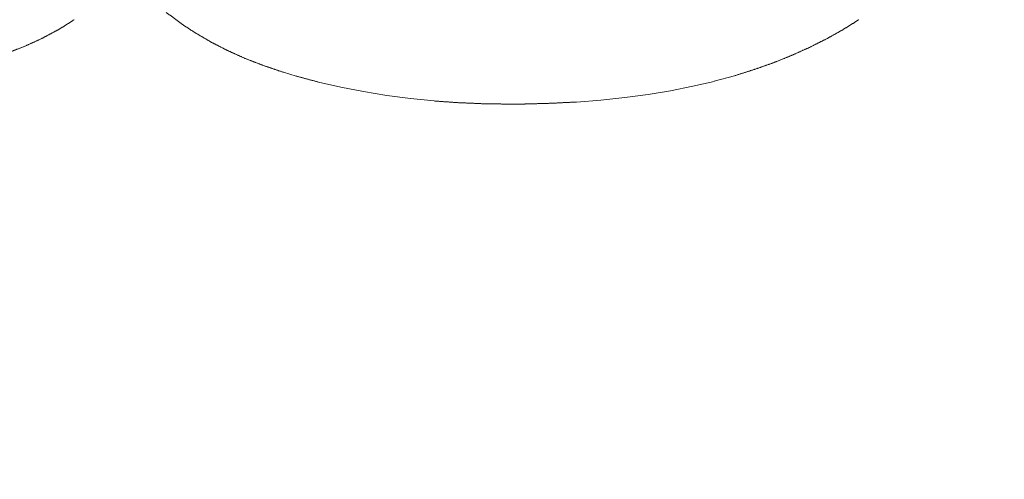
# Model space of a CAD drawing. Header units: millimetres. Extents: x 504 to 605, y 222 to 305.
# Tile 54 of 70: x 552.655 to 553.959, y 273.969 to 274.578. Entities that reach past the tile are written whole.
import ezdxf

# ---------------------------------------------------------------- set-up
doc = ezdxf.new("R2010")
doc.units = ezdxf.units.MM
doc.header["$LTSCALE"] = 0.03
doc.layers.get('0').update_dxf_attribs({"lineweight": 15})
doc.layers.add('1', color=7, linetype='Continuous', true_color=0xffffff)
doc.styles.get("Standard").update_dxf_attribs({"font": 'simsun.ttc', "width": 0.85})
doc.dimstyles.new('ISO-25', dxfattribs={"dimtxt": 2.5, "dimasz": 2, "dimexe": 1.3, "dimexo": 0.625, "dimtad": 1, "dimzin": 9, "dimdsep": 46, "dimtxsty": 'Standard', "dimblk": 'OPEN30', "dimcen": 2, "dimazin": 2, "dimtfac": 0.6, "dimtmove": 0, "dimatfit": 0, "dimldrblk": 'OPEN30', "dimfxl": 1, "dimtolj": 1, "dimarcsym": 0})

# ---------------------------------------------------------------- blocks, each defined once
blk = doc.blocks.new('_Open30')
at = {"color": 0, "linetype": 'ByBlock', "lineweight": -2}
for p, q in [((-1, 0.26795), (0, 0)), ((0, 0), (-1, -0.26795)), ((0, 0), (-1, 0))]:
    blk.add_line(p, q, dxfattribs=at)
blk = doc.blocks.new('*D7')
at = {"color": 0, "lineweight": -2}
for p, q in [((516.8392, 260.296), (516.8392, 302.8054)), ((573.828, 277.5134), (573.828, 302.8054)), ((518.8392, 301.5054), (571.828, 301.5054))]:
    blk.add_line(p, q, dxfattribs=at)
at = {"layer": 'Defpoints', "color": 0}
for p in [(573.828, 301.5054), (573.828, 276.8884), (516.8392, 259.671)]:
    blk.add_point(p, dxfattribs=at)
at = {"color": 0, "lineweight": -2, "xscale": 2, "yscale": 2, "zscale": 2, "rotation": 180}
blk.add_blockref('_Open30', (516.8392, 301.5054), dxfattribs=at)
at = {"color": 0, "lineweight": -2, "xscale": 2, "yscale": 2, "zscale": 2}
blk.add_blockref('_Open30', (573.828, 301.5054), dxfattribs=at)
at = {"color": 0, "insert": (545.3206, 303.3804), "char_height": 2.5, "attachment_point": 5}
blk.add_mtext('\\A1;56.99', dxfattribs=at)
blk = doc.blocks.new('A$C4323a73e')
at = {"layer": '1', "color": 7, "linetype": 'Continuous', "lineweight": 18}
for p, q in [((36.1672, 14.8374), (36.184, 14.8324)), ((36.7376, 14.8255), (36.7648, 14.8328)), ((36.2137, 14.8244), (36.2433, 14.8176)), ((36.6801, 14.813), (36.7094, 14.8189)), ((36.7094, 14.819), (36.7376, 14.8254)), ((36.2433, 14.8176), (36.273, 14.8118)), ((36.273, 14.8118), (36.3039, 14.8066)), ((36.3039, 14.8066), (36.3353, 14.8025)), ((36.6194, 14.8039), (36.6502, 14.808)), ((36.6502, 14.808), (36.6801, 14.813)), ((36.3353, 14.8025), (36.3669, 14.7994)), ((36.5553, 14.798), (36.5878, 14.8006)), ((36.5878, 14.8006), (36.6194, 14.8039))]:
    blk.add_line(p, q, dxfattribs=at)
for points, weights in [([(36.0117, 14.9169), (36.0211, 14.9099), (36.0304, 14.9028)], [0.500000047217, 0.499999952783, 0.500000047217]), ([(35.8695, 14.8942), (35.8798, 14.9007), (35.89, 14.9072)], [0.500000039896, 0.499999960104, 0.500000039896]), ([(36.0304, 14.9028), (36.0403, 14.8963), (36.0502, 14.8898)], [0.50000004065, 0.49999995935, 0.50000004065]), ([(36.9086, 14.8941), (36.9191, 14.9007), (36.9295, 14.9072)], [0.500000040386, 0.499999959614, 0.500000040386]), ([(35.8483, 14.8829), (35.8589, 14.8886), (35.8695, 14.8942)], [0.500000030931, 0.499999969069, 0.500000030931]), ([(36.0502, 14.8898), (36.0608, 14.8836), (36.0713, 14.8775)], [0.500000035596, 0.499999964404, 0.500000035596]), ([(36.8871, 14.882), (36.8979, 14.8881), (36.9087, 14.8941)], [0.500000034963, 0.499999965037, 0.500000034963]), ([(35.8015, 14.863), (35.8133, 14.8676), (35.8251, 14.8722)], [0.500000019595, 0.499999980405, 0.500000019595]), ([(35.8251, 14.8722), (35.8367, 14.8775), (35.8483, 14.8829)], [0.500000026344, 0.499999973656, 0.500000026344]), ([(36.0713, 14.8774), (36.0823, 14.8718), (36.0934, 14.8662)], [0.500000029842, 0.499999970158, 0.500000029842]), ([(36.8643, 14.8706), (36.8757, 14.8763), (36.8871, 14.882)], [0.500000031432, 0.499999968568, 0.500000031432]), ([(36.0934, 14.8662), (36.1051, 14.8609), (36.1169, 14.8556)], [0.500000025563, 0.499999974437, 0.500000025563]), ([(36.8163, 14.8501), (36.8285, 14.855), (36.8408, 14.86)], [0.500000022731, 0.499999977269, 0.500000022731]), ([(36.8408, 14.86), (36.8525, 14.8653), (36.8643, 14.8705)], [0.500000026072, 0.499999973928, 0.500000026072]), ([(36.1169, 14.8556), (36.1291, 14.8509), (36.1414, 14.8461)], [0.500000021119, 0.499999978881, 0.500000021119]), ([(36.1414, 14.8461), (36.1543, 14.8418), (36.1672, 14.8374)], [0.500000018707, 0.499999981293, 0.500000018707]), ([(36.791, 14.8412), (36.8037, 14.8456), (36.8163, 14.8501)], [0.500000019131, 0.499999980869, 0.500000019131]), ([(36.184, 14.8324), (36.1988, 14.8284), (36.2137, 14.8244)], [0.500000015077, 0.499999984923, 0.500000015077]), ([(36.7648, 14.8329), (36.7779, 14.837), (36.791, 14.8412)], [0.500000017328, 0.499999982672, 0.500000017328])]:
    blk.add_rational_spline(points, weights, degree=2, dxfattribs=at)
for points in [[(36.3669, 14.7994), (36.3674, 14.7994), (36.3686, 14.7993), (36.3703, 14.7992), (36.372, 14.799), (36.3737, 14.7989), (36.3754, 14.7988), (36.3771, 14.7987), (36.3788, 14.7986), (36.3805, 14.7984), (36.3822, 14.7983), (36.3839, 14.7982), (36.3856, 14.7981), (36.3873, 14.798), (36.389, 14.7978), (36.3907, 14.7977), (36.3924, 14.7976), (36.3941, 14.7975), (36.3958, 14.7974), (36.3975, 14.7972), (36.3986, 14.7972), (36.3992, 14.7971)], [(36.3992, 14.7971), (36.3998, 14.7971), (36.4009, 14.797), (36.4027, 14.797), (36.4044, 14.7969), (36.4062, 14.7968), (36.4079, 14.7968), (36.4097, 14.7967), (36.4114, 14.7966), (36.4131, 14.7965), (36.4149, 14.7965), (36.4166, 14.7964), (36.4184, 14.7963), (36.4201, 14.7963), (36.4218, 14.7962), (36.4236, 14.7961), (36.4253, 14.796), (36.4271, 14.796), (36.4288, 14.7959), (36.4305, 14.7958), (36.4317, 14.7958), (36.4323, 14.7958)], [(36.4323, 14.7958), (36.4329, 14.7957), (36.434, 14.7957), (36.4358, 14.7957), (36.4375, 14.7957), (36.4393, 14.7957), (36.4411, 14.7956), (36.4428, 14.7956), (36.4446, 14.7956), (36.4463, 14.7956), (36.4481, 14.7955), (36.4498, 14.7955), (36.4516, 14.7955), (36.4533, 14.7955), (36.4551, 14.7954), (36.4568, 14.7954), (36.4586, 14.7954), (36.4604, 14.7954), (36.4621, 14.7953), (36.4639, 14.7953), (36.465, 14.7953), (36.4656, 14.7953)], [(36.4656, 14.7953), (36.466, 14.7953), (36.4668, 14.7953), (36.4679, 14.7953), (36.4691, 14.7953), (36.4702, 14.7953), (36.4714, 14.7953), (36.4725, 14.7953), (36.4736, 14.7954), (36.4748, 14.7954), (36.4759, 14.7954), (36.4771, 14.7954), (36.4782, 14.7954), (36.4794, 14.7954), (36.4805, 14.7954), (36.4817, 14.7954), (36.4828, 14.7954), (36.484, 14.7954), (36.4851, 14.7954), (36.4863, 14.7954), (36.487, 14.7954), (36.4874, 14.7955)], [(36.4874, 14.7955), (36.488, 14.7955), (36.4892, 14.7955), (36.4911, 14.7955), (36.4929, 14.7956), (36.4947, 14.7956), (36.4965, 14.7957), (36.4983, 14.7957), (36.5002, 14.7958), (36.502, 14.7958), (36.5038, 14.7959), (36.5056, 14.7959), (36.5074, 14.796), (36.5092, 14.796), (36.5111, 14.7961), (36.5129, 14.7961), (36.5147, 14.7962), (36.5165, 14.7962), (36.5183, 14.7963), (36.5202, 14.7963), (36.5214, 14.7963), (36.522, 14.7964)]]:
    blk.add_open_spline(points, degree=3, dxfattribs=at)
blk.add_open_spline([(36.522, 14.7964), (36.5226, 14.7964), (36.5237, 14.7964), (36.5255, 14.7965), (36.5273, 14.7966), (36.529, 14.7967), (36.5308, 14.7968), (36.5326, 14.7969), (36.5343, 14.797), (36.5361, 14.7971), (36.5379, 14.7972), (36.5396, 14.7972), (36.5414, 14.7973), (36.5432, 14.7974), (36.5449, 14.7975), (36.5467, 14.7976), (36.5485, 14.7977), (36.5502, 14.7978), (36.552, 14.7979), (36.5537, 14.7979), (36.5548, 14.798), (36.5553, 14.798)], degree=3, knots=[0, 0, 0, 0, 0.053001, 0.106003, 0.159004, 0.212006, 0.265007, 0.318009, 0.37101, 0.424011, 0.477013, 0.530014, 0.583016, 0.636017, 0.689018, 0.74202, 0.795021, 0.848023, 0.901024, 0.954026, 1, 1, 1, 1], dxfattribs=at)

msp = doc.modelspace()

# ---------------------------------------------------------------- block references
msp.add_blockref('A$C4323a73e', (516.8371, 259.6709))

# ---------------------------------------------------------------- dimensions: what is measured, and where the dimension line sits
dim = msp.add_linear_dim(base=(573.828, 301.5054), p1=(516.8392, 259.671), p2=(573.828, 276.8884), dimstyle='ISO-25', override={"dimtmove": 0})
dim.commit()
dim.dimension.update_dxf_attribs({"geometry": '*D7', "text_midpoint": (545.3206, 301.5054), "dimtype": 128})

doc.saveas('drawing.dxf')
